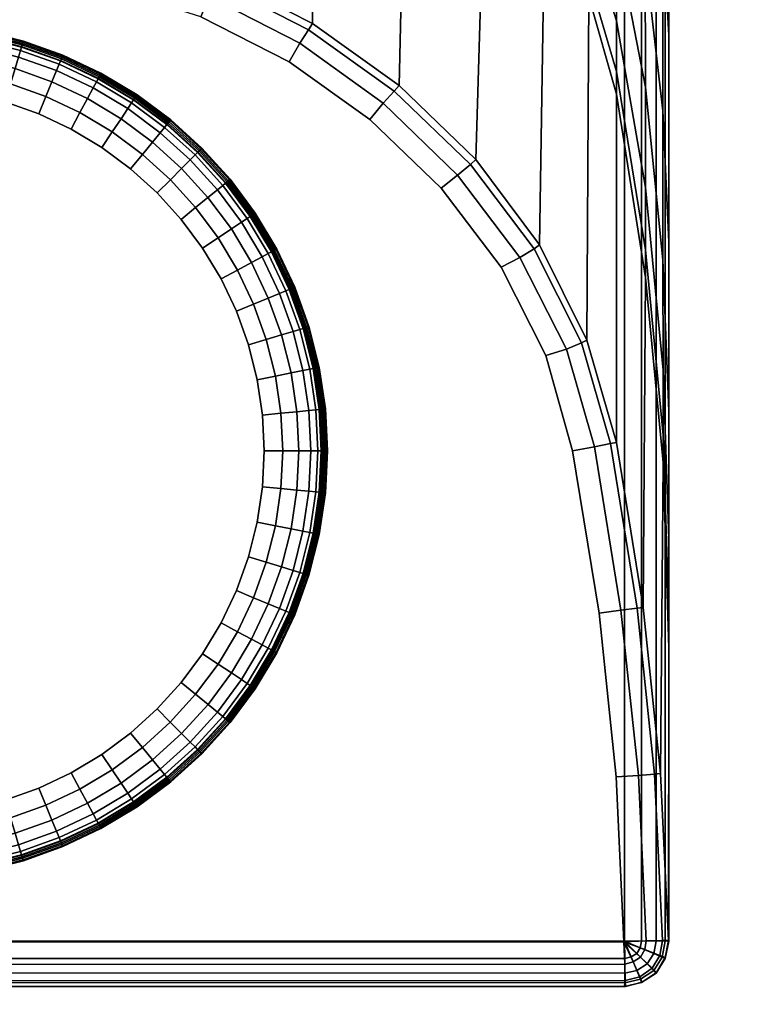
# Model space of a CAD drawing. Header units: inches. Extents: x -59 to 680, y -62 to 131.
# Tile 186 of 256: x 590.29 to 590.918, y -16.65 to -15.794. Entities that reach past the tile are written whole.
import ezdxf
from ezdxf.enums import TextEntityAlignment as Align

# ---------------------------------------------------------------- set-up
doc = ezdxf.new("R2010")
doc.units = ezdxf.units.IN
doc.header["$MEASUREMENT"] = 0
for name, color, linetype in [('A-FURN-3-COLLECTION-RUG-BOTTOM', 8, 'Continuous'), ('A-FURN-3-COLLECTION-RUG-SEC1', 9, 'Continuous'), ('A-FURN-3-COLLECTION-VOLAGE-TABLE-LEG', 253, 'Continuous'), ('A-FURN-3-COLLECTION-VOLAGE-TABLE-LEG-GLIDE', 251, 'Continuous'), ('A-FURN-3-COLLECTION-VOLAGE-TABLE-TOP-BOTTOM', 253, 'Continuous'), ('A-FURN-3-COLLECTION-VOLAGE-TABLE-TOP-EDGE', 252, 'Continuous'), ('A-FURN-3-COLLECTION-VOLAGE-TABLE-TOP-TOP', 253, 'Continuous'), ('A-FURN-HAWORTH-ATT', 7, 'Continuous')]:
    doc.layers.add(name, color=color, linetype=linetype)
doc.styles.get("Standard").update_dxf_attribs({"font": 'arial.ttf'})

# ---------------------------------------------------------------- blocks, each defined once
blk = doc.blocks.new('HCCS-VXTO-11-3D-3')
at = {"layer": 'A-FURN-3-COLLECTION-VOLAGE-TABLE-LEG'}
blk.add_3dface([(-22.50819, 8.5449, 6.98741), (-22.50868, 8.54399, 0.19837), (-22.50802, 7.28291, 0.19833), (-22.50819, 7.28368, 6.98741)], dxfattribs=at)
for points, invisible_edges in [([(-22.32592, 8.53768, 0.1589), (-22.32592, 7.29091, 0.1589), (-22.46933, 7.28415, 0.15896), (-22.46931, 8.54399, 0.15901)], 1), ([(-22.18362, 8.5228, 0.15864), (-22.18362, 7.30579, 0.15864), (-22.32592, 7.29091, 0.1589), (-22.32592, 8.53768, 0.1589)], 5), ([(-22.04239, 8.49987, 0.15824), (-22.04239, 7.32873, 0.15824), (-22.18362, 7.30579, 0.15864), (-22.18362, 8.5228, 0.15864)], 5), ([(-21.96412, 8.47773, 0.15785), (-21.95949, 7.35209, 0.15783), (-22.04239, 7.32873, 0.15824), (-22.04239, 8.49987, 0.15824)], 5), ([(-21.89082, 8.44248, 0.15724), (-21.88255, 7.39085, 0.15715), (-21.95949, 7.35209, 0.15783), (-21.96412, 8.47773, 0.15785)], 5), ([(-21.82467, 8.39516, 0.15641), (-21.81388, 7.44289, 0.15624), (-21.88255, 7.39085, 0.15715), (-21.89082, 8.44248, 0.15724)], 5), ([(-21.76029, 8.3309, 0.15529), (-21.75413, 7.505, 0.15516), (-21.81388, 7.44289, 0.15624), (-21.82467, 8.39516, 0.15641)], 5), ([(-21.70657, 8.2575, 0.15401), (-21.70407, 7.57517, 0.15394), (-21.75413, 7.505, 0.15516), (-21.76029, 8.3309, 0.15529)], 5), ([(-21.66477, 8.17672, 0.1526), (-21.66477, 7.65187, 0.1526), (-21.70407, 7.57517, 0.15394), (-21.70657, 8.2575, 0.15401)], 5), ([(-22.46882, 7.245, 6.98741), (-22.46809, 7.24547, 0.19833), (-22.21385, 7.24501, 5.14806)], 8), ([(-22.46882, 7.245, 6.98741), (-22.21385, 7.24501, 5.14806), (-22.18562, 7.24501, 5.38906)], 9), ([(-22.46882, 7.245, 6.98741), (-22.18562, 7.24501, 5.38906), (-22.11892, 7.24501, 5.62196)], 9), ([(-22.46882, 7.245, 6.98741), (-22.11892, 7.24501, 5.62196), (-22.00781, 7.24501, 5.83741)], 9), ([(-22.46882, 7.245, 6.98741), (-22.00781, 7.24501, 5.83741), (-21.86067, 7.24501, 6.03004)], 9), ([(-22.46882, 7.245, 6.98741), (-21.86067, 7.24501, 6.03004), (-21.68092, 7.24501, 6.19267)], 9), ([(-22.46882, 7.245, 6.98741), (-21.68092, 7.24501, 6.19267), (-21.47544, 7.24501, 6.32129)], 9), ([(-22.46882, 7.245, 6.98741), (-21.47544, 7.24501, 6.32129), (-21.24889, 7.24501, 6.40711)], 9), ([(-22.46882, 7.245, 6.98741), (-21.24889, 7.24501, 6.40711), (-21.01107, 7.24501, 6.45526)], 9)]:
    blk.add_3dface(points, dxfattribs=dict(at, invisible_edges=invisible_edges))
at = {"layer": 'A-FURN-3-COLLECTION-VOLAGE-TABLE-LEG-GLIDE', "invisible_edges": 10}
for points in [[(-22.33562, 7.79284, -0.00126), (-22.3461, 7.82217, -0.00126), (-21.73868, 7.82217, -0.00126), (-21.74918, 7.79285, -0.00126)], [(-22.3223, 7.76469, -0.00126), (-22.33562, 7.79284, -0.00126), (-21.74918, 7.79285, -0.00126), (-21.76249, 7.76469, -0.00126)], [(-22.30629, 7.73797, -0.00126), (-22.3223, 7.76469, -0.00126), (-21.76249, 7.76469, -0.00126), (-21.7785, 7.73798, -0.00126)], [(-22.28773, 7.71295, -0.00126), (-22.30629, 7.73797, -0.00126), (-21.7785, 7.73798, -0.00126), (-21.79706, 7.71296, -0.00126)], [(-22.26682, 7.68988, -0.00126), (-22.28773, 7.71295, -0.00126), (-21.79706, 7.71296, -0.00126), (-21.81797, 7.68988, -0.00126)], [(-22.24374, 7.66896, -0.00126), (-22.26682, 7.68988, -0.00126), (-21.81797, 7.68988, -0.00126), (-21.84105, 7.66897, -0.00126)], [(-22.21872, 7.65041, -0.00126), (-22.24374, 7.66896, -0.00126), (-21.84105, 7.66897, -0.00126), (-21.86607, 7.65041, -0.00126)], [(-22.19201, 7.63439, -0.00126), (-22.21872, 7.65041, -0.00126), (-21.86607, 7.65041, -0.00126), (-21.89278, 7.6344, -0.00126)], [(-22.16385, 7.62108, -0.00126), (-22.19201, 7.63439, -0.00126), (-21.89278, 7.6344, -0.00126), (-21.92093, 7.62108, -0.00126)], [(-22.13452, 7.61058, -0.00126), (-22.16385, 7.62108, -0.00126), (-21.92093, 7.62108, -0.00126), (-21.95026, 7.61059, -0.00126)], [(-22.10431, 7.60302, -0.00126), (-22.13452, 7.61058, -0.00126), (-21.95026, 7.61059, -0.00126), (-21.98047, 7.60302, -0.00126)], [(-22.0735, 7.59845, -0.00126), (-22.10431, 7.60302, -0.00126), (-21.98047, 7.60302, -0.00126), (-22.01128, 7.59845, -0.00126)], [(-22.04239, 7.59692, -0.00126), (-22.0735, 7.59845, -0.00126), (-22.01128, 7.59845, -0.00126), (-22.04239, 7.59692, -0.00126)]]:
    blk.add_3dface(points, dxfattribs=at)
at = {"layer": 'A-FURN-3-COLLECTION-VOLAGE-TABLE-TOP-BOTTOM', "invisible_edges": 10}
blk.add_3dface([(-19.39614, -10.52459, 8.62413), (-23.26671, -10.22039, 8.62413), (-23.26671, 10.22039, 8.62413), (-19.39614, 10.52459, 8.62413)], dxfattribs=at)
at = {"layer": 'A-FURN-3-COLLECTION-VOLAGE-TABLE-TOP-TOP', "invisible_edges": 10}
blk.add_3dface([(-19.53071, 12.40955, 9.41153), (-23.42813, 12.10325, 9.41153), (-23.42813, -12.10325, 9.41153), (-19.53071, -12.40955, 9.41153)], dxfattribs=at)
at = {"layer": 'A-FURN-HAWORTH-ATT', "flags": 1}
for tag, p in [('HAWMC', (0, 0)), ('HAWPN', (0, -0.16667)), ('HAWSN', (0, -0.33333))]:
    blk.add_attdef(tag, text='', height=0.1, dxfattribs=at).set_placement(p, align=Align.TOP_CENTER)
at = {"layer": 'A-FURN-3-COLLECTION-VOLAGE-TABLE-LEG'}
mesh = blk.add_polymesh((5, 10), dxfattribs=at)
for k, corner in enumerate([(-22.46882, 8.58358, 6.98741), (-22.4837, 8.58038, 6.98741), (-22.49655, 8.57242, 6.98741), (-22.50472, 8.55972, 6.98741), (-22.50819, 8.5449, 6.98741), (-22.50819, 7.28368, 6.98741), (-22.50472, 7.26886, 6.98741), (-22.49655, 7.25616, 6.98741), (-22.4837, 7.2482, 6.98741), (-22.46882, 7.245, 6.98741), (-22.46882, 8.58038, 7.00228), (-22.48239, 8.57743, 7.00227), (-22.49408, 8.57012, 7.00225), (-22.50145, 8.55846, 7.00223), (-22.50445, 8.5449, 7.0022), (-22.50483, 7.28349, 7.00236), (-22.50173, 7.26986, 7.00238), (-22.49433, 7.25813, 7.00242), (-22.48254, 7.25085, 7.0024), (-22.46882, 7.2482, 7.00228), (-22.46882, 8.57242, 7.01513), (-22.47934, 8.57013, 7.01512), (-22.48839, 8.56445, 7.01511), (-22.49407, 8.55541, 7.01508), (-22.49637, 8.5449, 7.01504), (-22.49663, 7.2834, 7.01517), (-22.49423, 7.27289, 7.0152), (-22.4885, 7.26385, 7.01524), (-22.4794, 7.25822, 7.01523), (-22.46882, 7.25616, 7.01513), (-22.46882, 8.55971, 7.02331), (-22.47448, 8.55848, 7.02331), (-22.47936, 8.55542, 7.02331), (-22.48242, 8.55056, 7.02331), (-22.48367, 8.5449, 7.02331), (-22.48374, 7.28348, 7.02326), (-22.48243, 7.27786, 7.02327), (-22.47934, 7.27304, 7.02326), (-22.47447, 7.27002, 7.02327), (-22.46882, 7.26886, 7.02331), (-22.46882, 8.5449, 7.02677), (-22.46882, 8.5449, 7.02677), (-22.46882, 8.5449, 7.02677), (-22.46882, 8.5449, 7.02677), (-22.46882, 8.5449, 7.02677), (-22.46882, 7.28368, 7.02677), (-22.46882, 7.28368, 7.02677), (-22.46882, 7.28368, 7.02677), (-22.46882, 7.28368, 7.02677), (-22.46882, 7.28368, 7.02677)]):
    mesh.set_mesh_vertex(divmod(k, 10), corner)
mesh = blk.add_polymesh((2, 36), dxfattribs=at)
for k, corner in enumerate([(-22.46882, 7.28368, 7.02677), (-22.46882, 8.5449, 7.02677), (-22.46882, 8.55971, 7.02331), (-22.46882, 8.57242, 7.01513), (-22.46882, 8.58038, 7.00228), (-22.46882, 8.58358, 6.98741), (-21.01107, 8.58359, 6.45526), (-20.99189, 8.57849, 6.29498), (-20.97279, 8.56323, 6.13535), (-20.95385, 8.53785, 5.97699), (-20.94377, 8.51385, 5.89274), (-20.93433, 8.47566, 5.81384), (-20.92581, 8.42438, 5.74261), (-20.91764, 8.35585, 5.67436), (-20.91082, 8.27756, 5.61738), (-20.90552, 8.19139, 5.57301), (-20.90182, 8.10182, 5.54212), (-20.89957, 8.0089, 5.52336), (-20.89882, 7.9143, 5.51706), (-20.89957, 7.81969, 5.52336), (-20.90182, 7.72678, 5.54212), (-20.90552, 7.63721, 5.57301), (-20.91082, 7.55104, 5.61738), (-20.91764, 7.47275, 5.67436), (-20.92581, 7.40421, 5.74261), (-20.93433, 7.35294, 5.81384), (-20.94377, 7.31474, 5.89274), (-20.95385, 7.29075, 5.97699), (-20.97279, 7.26537, 6.13535), (-20.99189, 7.2501, 6.29498), (-21.01107, 7.24501, 6.45526), (-22.46882, 7.245, 6.98741), (-22.46882, 7.2482, 7.00228), (-22.46882, 7.25616, 7.01513), (-22.46882, 7.26886, 7.02331), (-22.46882, 7.28368, 7.02677), (-15.26689, 7.28369, 7.02677), (-15.26689, 8.54491, 7.02677), (-15.26702, 8.55972, 7.0233), (-15.26713, 8.57242, 7.01513), (-15.2672, 8.58038, 7.00228), (-15.26723, 8.58359, 6.98741), (-15.26697, 8.58359, 6.50452), (-15.26689, 8.57919, 6.35483), (-15.26667, 8.56601, 6.20565), (-15.2673, 8.53785, 6.02374), (-15.2669, 8.51385, 5.93903), (-15.26689, 8.47564, 5.85971), (-15.26689, 8.42438, 5.78814), (-15.26689, 8.35579, 5.71956), (-15.26689, 8.2775, 5.66228), (-15.26689, 8.19139, 5.61764), (-15.26689, 8.10181, 5.58658), (-15.26689, 8.0089, 5.56773), (-15.26689, 7.9143, 5.5614), (-15.26689, 7.8197, 5.56773), (-15.26689, 7.72679, 5.58658), (-15.26689, 7.63721, 5.61764), (-15.26689, 7.55109, 5.66228), (-15.26689, 7.47281, 5.71955), (-15.26689, 7.40421, 5.78814), (-15.26689, 7.35302, 5.85975), (-15.26689, 7.31482, 5.93906), (-15.2673, 7.29075, 6.02374), (-15.26667, 7.26258, 6.20565), (-15.26689, 7.24941, 6.35483), (-15.26697, 7.24501, 6.50452), (-15.26723, 7.24501, 6.98741), (-15.2672, 7.24822, 7.00228), (-15.26713, 7.25617, 7.01513), (-15.26702, 7.26888, 7.0233), (-15.26689, 7.28369, 7.02677)]):
    mesh.set_mesh_vertex(divmod(k, 36), corner)
mesh = blk.add_polymesh((2, 4), dxfattribs=at)
for k, corner in enumerate([(-22.46933, 7.28415, 0.15896), (-22.4887, 7.28335, 0.1645), (-22.50283, 7.28302, 0.17886), (-22.50802, 7.28291, 0.19833), (-22.46931, 8.54399, 0.15901), (-22.48899, 8.54425, 0.16429), (-22.5034, 8.54425, 0.17869), (-22.50868, 8.54399, 0.19837)]):
    mesh.set_mesh_vertex(divmod(k, 4), corner)
mesh = blk.add_polymesh((5, 9), dxfattribs=at)
for k, corner in enumerate([(-21.37, 8.27756, 5.14806), (-21.32532, 8.19139, 5.14806), (-21.2942, 8.10182, 5.14806), (-21.27531, 8.0089, 5.14806), (-21.26897, 7.9143, 5.14806), (-21.27531, 7.81969, 5.14806), (-21.2942, 7.72678, 5.14806), (-21.32532, 7.63721, 5.14806), (-21.37, 7.55104, 5.14806), (-21.67316, 8.27755, 0.19133), (-21.62858, 8.19139, 0.18975), (-21.59995, 8.10104, 0.18792), (-21.57873, 8.00871, 0.18657), (-21.57129, 7.9143, 0.18609), (-21.57873, 7.81989, 0.18657), (-21.59995, 7.72756, 0.18792), (-21.62858, 7.63721, 0.18975), (-21.67083, 7.55483, 0.19126), (-21.67829, 8.27454, 0.17262), (-21.63416, 8.18935, 0.17109), (-21.60591, 8.09966, 0.16933), (-21.58503, 8.00802, 0.16799), (-21.57778, 7.91434, 0.16752), (-21.58521, 7.82068, 0.16798), (-21.60621, 7.72907, 0.16932), (-21.63451, 7.63939, 0.17112), (-21.67619, 7.55826, 0.17257), (-21.69042, 8.26707, 0.15906), (-21.64731, 8.18402, 0.1576), (-21.61967, 8.09605, 0.15583), (-21.59927, 8.00616, 0.15446), (-21.59213, 7.9143, 0.1539), (-21.59929, 7.82244, 0.15425), (-21.61972, 7.73256, 0.15549), (-21.6473, 7.64456, 0.1572), (-21.68784, 7.56598, 0.15861), (-21.70657, 8.2575, 0.15401), (-21.66477, 8.17672, 0.1526), (-21.6375, 8.09113, 0.15086), (-21.61744, 8.00368, 0.14958), (-21.61042, 7.91427, 0.14913), (-21.6175, 7.82486, 0.14958), (-21.63763, 7.73743, 0.15086), (-21.66477, 7.65187, 0.1526), (-21.70407, 7.57517, 0.15394)]):
    mesh.set_mesh_vertex(divmod(k, 9), corner)
mesh = blk.add_polymesh((5, 9), dxfattribs=at)
for k, corner in enumerate([(-21.37, 7.55104, 5.14806), (-21.42739, 7.47275, 5.14806), (-21.49613, 7.40421, 5.14806), (-21.56786, 7.35294, 5.14806), (-21.64733, 7.31474, 5.14806), (-21.73217, 7.29075, 5.14806), (-21.89166, 7.26538, 5.14806), (-22.05244, 7.25011, 5.14806), (-22.21385, 7.24501, 5.14806), (-21.67083, 7.55483, 0.19126), (-21.72472, 7.47955, 0.19269), (-21.78908, 7.41298, 0.19403), (-21.86317, 7.35754, 0.19526), (-21.94604, 7.31633, 0.19632), (-22.03498, 7.29075, 0.19715), (-22.17842, 7.26746, 0.19768), (-22.32294, 7.25235, 0.19808), (-22.46809, 7.24547, 0.19833), (-21.67619, 7.55826, 0.17257), (-21.72956, 7.48375, 0.17391), (-21.79335, 7.41761, 0.17513), (-21.86667, 7.36232, 0.17623), (-21.94848, 7.32119, 0.17715), (-22.03605, 7.29596, 0.17785), (-22.17911, 7.27271, 0.17834), (-22.32343, 7.25756, 0.17867), (-22.4682, 7.25065, 0.17886), (-21.68784, 7.56598, 0.15861), (-21.74007, 7.49346, 0.15996), (-21.80255, 7.42885, 0.1612), (-21.87416, 7.37458, 0.16228), (-21.95381, 7.33416, 0.16312), (-22.03875, 7.30981, 0.16366), (-22.18095, 7.28671, 0.16409), (-22.32457, 7.27164, 0.16437), (-22.46853, 7.26479, 0.1645), (-21.70407, 7.57517, 0.15394), (-21.75413, 7.505, 0.15516), (-21.81388, 7.44289, 0.15624), (-21.88255, 7.39085, 0.15715), (-21.95949, 7.35209, 0.15783), (-22.04239, 7.32873, 0.15824), (-22.18362, 7.30579, 0.15864), (-22.32592, 7.29091, 0.1589), (-22.46933, 7.28415, 0.15896)]):
    mesh.set_mesh_vertex(divmod(k, 9), corner)
mesh = blk.add_polymesh((9, 9), dxfattribs=at)
for k, corner in enumerate([(-20.91082, 7.55104, 5.61738), (-20.91764, 7.47275, 5.67436), (-20.92581, 7.40421, 5.74261), (-20.93433, 7.35294, 5.81384), (-20.94377, 7.31474, 5.89274), (-20.95385, 7.29075, 5.97699), (-20.9728, 7.2658, 6.13541), (-20.9919, 7.25054, 6.295), (-21.01107, 7.24501, 6.45526), (-20.99922, 7.55104, 5.60227), (-21.01697, 7.47275, 5.65783), (-21.03655, 7.40421, 5.72258), (-21.05744, 7.35294, 5.79062), (-21.08203, 7.31474, 5.86761), (-21.10638, 7.29075, 5.94771), (-21.15246, 7.26578, 6.09857), (-21.20232, 7.25052, 6.25448), (-21.24889, 7.24501, 6.40711), (-21.08387, 7.55104, 5.5731), (-21.11251, 7.47275, 5.62654), (-21.14243, 7.40421, 5.68497), (-21.17483, 7.35294, 5.74744), (-21.21454, 7.31474, 5.82149), (-21.25195, 7.29075, 5.89424), (-21.323, 7.26573, 6.03194), (-21.40364, 7.25047, 6.18204), (-21.47544, 7.24501, 6.32129), (-21.16122, 7.55104, 5.52789), (-21.20011, 7.47275, 5.57712), (-21.23895, 7.40421, 5.62731), (-21.28158, 7.35294, 5.68209), (-21.33549, 7.31474, 5.75024), (-21.3843, 7.29075, 5.81324), (-21.47741, 7.26566, 5.93327), (-21.5869, 7.2504, 6.07144), (-21.68092, 7.24501, 6.19267), (-21.22945, 7.55104, 5.46984), (-21.27693, 7.47275, 5.51223), (-21.32386, 7.40421, 5.55363), (-21.37557, 7.35294, 5.59943), (-21.44132, 7.31474, 5.65804), (-21.5004, 7.29075, 5.71031), (-21.61327, 7.26559, 5.8103), (-21.74674, 7.25032, 5.92911), (-21.86067, 7.24501, 6.03004), (-21.286, 7.55104, 5.40035), (-21.33949, 7.47275, 5.4335), (-21.39395, 7.40421, 5.46572), (-21.45342, 7.35294, 5.50142), (-21.52747, 7.31474, 5.54724), (-21.59583, 7.29075, 5.58796), (-21.72605, 7.26551, 5.66587), (-21.87625, 7.25024, 5.75872), (-22.00781, 7.24501, 5.83741), (-21.32951, 7.55104, 5.32203), (-21.38617, 7.47275, 5.34442), (-21.44754, 7.40421, 5.36689), (-21.51336, 7.35294, 5.39154), (-21.5918, 7.31474, 5.42248), (-21.66834, 7.29075, 5.45078), (-21.81332, 7.26544, 5.50474), (-21.97225, 7.25017, 5.56741), (-22.11892, 7.24501, 5.62196), (-21.35682, 7.55104, 5.23677), (-21.41431, 7.47275, 5.2479), (-21.48072, 7.40421, 5.25954), (-21.55068, 7.35294, 5.27216), (-21.63027, 7.31474, 5.28755), (-21.71255, 7.29075, 5.30214), (-21.86759, 7.2654, 5.32987), (-22.02868, 7.25013, 5.36103), (-22.18562, 7.24501, 5.38906), (-21.37, 7.55104, 5.14806), (-21.42739, 7.47275, 5.14806), (-21.49613, 7.40421, 5.14806), (-21.56786, 7.35294, 5.14806), (-21.64733, 7.31474, 5.14806), (-21.73217, 7.29075, 5.14806), (-21.89166, 7.26538, 5.14806), (-22.05244, 7.25011, 5.14806), (-22.21385, 7.24501, 5.14806)]):
    mesh.set_mesh_vertex(divmod(k, 9), corner)
mesh = blk.add_polymesh((4, 5), dxfattribs=at)
for k, corner in enumerate([(-22.46882, 7.245, 6.98741), (-22.4837, 7.2482, 6.98741), (-22.49655, 7.25616, 6.98741), (-22.50472, 7.26886, 6.98741), (-22.50819, 7.28368, 6.98741), (-22.46882, 7.245, 4.98213), (-22.4837, 7.2482, 4.98213), (-22.49655, 7.25616, 4.98213), (-22.50472, 7.26886, 4.98213), (-22.50819, 7.28368, 4.98213), (-22.46882, 7.245, 2.97686), (-22.4837, 7.2482, 2.97686), (-22.49655, 7.25616, 2.97686), (-22.50472, 7.26886, 2.97686), (-22.50819, 7.28368, 2.97686), (-22.46809, 7.24547, 0.19833), (-22.48291, 7.24835, 0.19844), (-22.49586, 7.2559, 0.1985), (-22.5043, 7.26828, 0.19845), (-22.50802, 7.28291, 0.19833)]):
    mesh.set_mesh_vertex(divmod(k, 5), corner)
mesh = blk.add_polymesh((4, 5), dxfattribs=at)
for k, corner in enumerate([(-22.46809, 7.24547, 0.19833), (-22.48291, 7.24835, 0.19844), (-22.49586, 7.2559, 0.1985), (-22.5043, 7.26828, 0.19845), (-22.50802, 7.28291, 0.19833), (-22.4682, 7.25065, 0.17886), (-22.48108, 7.25301, 0.17886), (-22.49233, 7.25955, 0.17886), (-22.49961, 7.27032, 0.17886), (-22.50283, 7.28302, 0.17886), (-22.46853, 7.26479, 0.1645), (-22.47599, 7.26609, 0.1645), (-22.48252, 7.26983, 0.1645), (-22.48678, 7.27602, 0.1645), (-22.4887, 7.28335, 0.1645), (-22.46933, 7.28415, 0.15896), (-22.46933, 7.28415, 0.15896), (-22.46933, 7.28415, 0.15896), (-22.46933, 7.28415, 0.15896), (-22.46933, 7.28415, 0.15896)]):
    mesh.set_mesh_vertex(divmod(k, 5), corner)
at = {"layer": 'A-FURN-3-COLLECTION-VOLAGE-TABLE-LEG-GLIDE'}
mesh = blk.add_polymesh((9, 3), dxfattribs=at)
for k, corner in enumerate([(-22.30515, 7.65154, 0.08907), (-22.30571, 7.65098, 0.13258), (-22.30234, 7.65435, 0.15406), (-22.32964, 7.67856, 0.08907), (-22.33025, 7.67806, 0.13258), (-22.32657, 7.68108, 0.15406), (-22.35136, 7.70785, 0.08907), (-22.35202, 7.70741, 0.13258), (-22.34806, 7.71006, 0.15406), (-22.37011, 7.73913, 0.08907), (-22.37081, 7.73876, 0.13258), (-22.3666, 7.741, 0.15406), (-22.3857, 7.7721, 0.08907), (-22.38643, 7.77179, 0.13258), (-22.38203, 7.77362, 0.15406), (-22.398, 7.80642, 0.08907), (-22.39876, 7.80619, 0.13258), (-22.39418, 7.80758, 0.15406), (-22.40685, 7.8418, 0.08907), (-22.40762, 7.84165, 0.13258), (-22.40295, 7.84258, 0.15406), (-22.41222, 7.87787, 0.08907), (-22.413, 7.87779, 0.13258), (-22.40824, 7.87826, 0.15406), (-22.41401, 7.91429, 0.08907), (-22.4148, 7.91429, 0.13258), (-22.41001, 7.91429, 0.15406)]):
    mesh.set_mesh_vertex(divmod(k, 3), corner)
mesh = blk.add_polymesh((9, 9), dxfattribs=at)
for k, corner in enumerate([(-22.26682, 7.68988, -0.00126), (-22.27823, 7.67846, 0), (-22.28808, 7.66861, 0.00379), (-22.29552, 7.66117, 0.00861), (-22.29975, 7.65694, 0.01298), (-22.30195, 7.65474, 0.01796), (-22.30326, 7.65344, 0.02459), (-22.30418, 7.65252, 0.04444), (-22.30515, 7.65154, 0.08907), (-22.28773, 7.71295, -0.00126), (-22.30021, 7.70271, 0), (-22.31098, 7.69387, 0.00379), (-22.31911, 7.6872, 0.00861), (-22.32374, 7.68341, 0.01298), (-22.32614, 7.68143, 0.01796), (-22.32757, 7.68026, 0.02459), (-22.32857, 7.67944, 0.04444), (-22.32964, 7.67856, 0.08907), (-22.30629, 7.73797, -0.00126), (-22.31971, 7.729, 0), (-22.3313, 7.72126, 0.00379), (-22.34004, 7.71542, 0.00861), (-22.34501, 7.7121, 0.01298), (-22.3476, 7.71037, 0.01796), (-22.34914, 7.70934, 0.02459), (-22.35022, 7.70862, 0.04444), (-22.35136, 7.70785, 0.08907), (-22.3223, 7.76469, -0.00126), (-22.33653, 7.75708, 0), (-22.34883, 7.75051, 0.00379), (-22.3581, 7.74555, 0.00861), (-22.36337, 7.74273, 0.01298), (-22.36612, 7.74127, 0.01796), (-22.36775, 7.74039, 0.02459), (-22.3689, 7.73978, 0.04444), (-22.37011, 7.73913, 0.08907), (-22.33562, 7.79284, -0.00126), (-22.35053, 7.78666, 0), (-22.3634, 7.78133, 0.00379), (-22.37312, 7.77731, 0.00861), (-22.37865, 7.77502, 0.01298), (-22.38152, 7.77383, 0.01796), (-22.38323, 7.77312, 0.02459), (-22.38443, 7.77262, 0.04444), (-22.3857, 7.7721, 0.08907), (-22.3461, 7.82217, -0.00126), (-22.36158, 7.81746), (-22.37487, 7.81344, 0.00379), (-22.38494, 7.81038, 0.00861), (-22.39069, 7.80864, 0.01298), (-22.39365, 7.80775, 0.01796), (-22.39544, 7.80722, 0.02459), (-22.39665, 7.80685, 0.04444), (-22.398, 7.80642, 0.08907), (-22.35368, 7.85238, -0.00126), (-22.36951, 7.84923, 0), (-22.38318, 7.84651, 0.00379), (-22.39349, 7.84446, 0.00861), (-22.39936, 7.84329, 0.01298), (-22.40241, 7.84269, 0.01796), (-22.40422, 7.84233, 0.02459), (-22.4055, 7.84207, 0.04444), (-22.40685, 7.8418, 0.08907), (-22.35824, 7.88319, -0.00126), (-22.37434, 7.88159), (-22.38816, 7.88024, 0.00379), (-22.39863, 7.8792, 0.00861), (-22.40462, 7.87862, 0.01298), (-22.40769, 7.87833, 0.01796), (-22.40954, 7.87816, 0.02459), (-22.4108, 7.87803, 0.04444), (-22.41222, 7.87787, 0.08907), (-22.35977, 7.91429, -0.00126), (-22.37595, 7.91428), (-22.38983, 7.9143, 0.00379), (-22.40036, 7.91429, 0.00861), (-22.40637, 7.91429, 0.01298), (-22.40946, 7.9143, 0.01796), (-22.41132, 7.91432, 0.02459), (-22.41258, 7.91431, 0.04444), (-22.41401, 7.91429, 0.08907)]):
    mesh.set_mesh_vertex(divmod(k, 9), corner)
mesh = blk.add_polymesh((9, 9), dxfattribs=at)
for k, corner in enumerate([(-21.72502, 7.9143, -0.00126), (-21.70884, 7.91432), (-21.69495, 7.9143, 0.00379), (-21.68443, 7.91431, 0.00861), (-21.67842, 7.91431, 0.01298), (-21.67533, 7.91429, 0.01796), (-21.67347, 7.91428, 0.02459), (-21.6722, 7.91428, 0.04444), (-21.67078, 7.9143, 0.08907), (-21.72655, 7.8832, -0.00126), (-21.71044, 7.88162), (-21.69663, 7.88024, 0.00379), (-21.68615, 7.87922, 0.00861), (-21.68017, 7.87863, 0.01298), (-21.6771, 7.87831, 0.01796), (-21.67525, 7.87812, 0.02459), (-21.67399, 7.878, 0.04444), (-21.67257, 7.87788, 0.08907), (-21.73112, 7.85239, -0.00126), (-21.71525, 7.84924), (-21.70163, 7.84652, 0.00379), (-21.69131, 7.84447, 0.00861), (-21.68541, 7.8433, 0.01298), (-21.68238, 7.84268, 0.01796), (-21.68056, 7.84231, 0.02459), (-21.67932, 7.84206, 0.04444), (-21.67792, 7.84181, 0.08907), (-21.73868, 7.82217, -0.00126), (-21.7232, 7.81749), (-21.70991, 7.81344, 0.00379), (-21.69984, 7.81039, 0.00861), (-21.69409, 7.80865, 0.01298), (-21.69114, 7.80774, 0.01796), (-21.68936, 7.80719, 0.02459), (-21.68815, 7.80682, 0.04444), (-21.68678, 7.80643, 0.08907), (-21.74918, 7.79285, -0.00126), (-21.73422, 7.78667), (-21.7214, 7.78134, 0.00379), (-21.71168, 7.77732, 0.00861), (-21.70612, 7.77502, 0.01298), (-21.70327, 7.77382, 0.01796), (-21.70156, 7.7731, 0.02459), (-21.70039, 7.77262, 0.04444), (-21.69907, 7.77209, 0.08907), (-21.76249, 7.76469, -0.00126), (-21.74822, 7.75708), (-21.73598, 7.75052, 0.00379), (-21.72669, 7.74556, 0.00861), (-21.72139, 7.74273, 0.01298), (-21.71867, 7.74126, 0.01796), (-21.71704, 7.74037, 0.02459), (-21.71592, 7.73978, 0.04444), (-21.71466, 7.73913, 0.08907), (-21.7785, 7.73798, -0.00126), (-21.76504, 7.729), (-21.75351, 7.72127, 0.00379), (-21.74475, 7.71543, 0.00861), (-21.73975, 7.71209, 0.01298), (-21.73719, 7.71036, 0.01796), (-21.73565, 7.70932, 0.02459), (-21.7346, 7.70862, 0.04444), (-21.73341, 7.70785, 0.08907), (-21.79706, 7.71296, -0.00126), (-21.78454, 7.70271), (-21.77382, 7.69388, 0.00379), (-21.76568, 7.68722, 0.00861), (-21.76103, 7.6834, 0.01298), (-21.75865, 7.68143, 0.01796), (-21.75722, 7.68024, 0.02459), (-21.75624, 7.67944, 0.04444), (-21.75513, 7.67856, 0.08907), (-21.81797, 7.68988, -0.00126), (-21.80652, 7.67845), (-21.79672, 7.66862, 0.00379), (-21.78927, 7.66119, 0.00861), (-21.78502, 7.65693, 0.01298), (-21.78284, 7.65474, 0.01796), (-21.78154, 7.65341, 0.02459), (-21.78064, 7.65252, 0.04444), (-21.77962, 7.65153, 0.08907)]):
    mesh.set_mesh_vertex(divmod(k, 9), corner)
mesh = blk.add_polymesh((9, 3), dxfattribs=at)
for k, corner in enumerate([(-21.67078, 7.9143, 0.08907), (-21.66999, 7.9143, 0.13258), (-21.67478, 7.91431, 0.15406), (-21.67257, 7.87788, 0.08907), (-21.67178, 7.8778, 0.13258), (-21.67655, 7.87828, 0.15406), (-21.67792, 7.84181, 0.08907), (-21.67715, 7.84165, 0.13258), (-21.68184, 7.84259, 0.15406), (-21.68678, 7.80643, 0.08907), (-21.68602, 7.8062, 0.13258), (-21.6906, 7.80759, 0.15406), (-21.69907, 7.77209, 0.08907), (-21.69834, 7.77179, 0.13258), (-21.70276, 7.77363, 0.15406), (-21.71466, 7.73913, 0.08907), (-21.71396, 7.73875, 0.13258), (-21.71818, 7.74101, 0.15406), (-21.73341, 7.70785, 0.08907), (-21.73275, 7.70741, 0.13258), (-21.73673, 7.71007, 0.15406), (-21.75513, 7.67856, 0.08907), (-21.75452, 7.67805, 0.13258), (-21.75822, 7.68109, 0.15406), (-21.77962, 7.65153, 0.08907), (-21.77906, 7.65097, 0.13258), (-21.78244, 7.65436, 0.15406)]):
    mesh.set_mesh_vertex(divmod(k, 3), corner)
mesh = blk.add_polymesh((9, 9), dxfattribs=at)
for k, corner in enumerate([(-22.04239, 7.59692, -0.00126), (-22.04239, 7.58078, 0), (-22.04239, 7.56684, 0.00379), (-22.04239, 7.55633, 0.00861), (-22.04239, 7.55034, 0.01298), (-22.04239, 7.54723, 0.01796), (-22.04239, 7.54538, 0.02459), (-22.04239, 7.54408, 0.04444), (-22.04239, 7.5427, 0.08907), (-22.0735, 7.59845, -0.00126), (-22.07508, 7.58238, 0), (-22.07645, 7.56851, 0.00379), (-22.07748, 7.55805, 0.00861), (-22.07807, 7.55209, 0.01298), (-22.07837, 7.549, 0.01796), (-22.07855, 7.54716, 0.02459), (-22.07868, 7.54586, 0.04444), (-22.07882, 7.54449, 0.08907), (-22.10431, 7.60302, -0.00126), (-22.10746, 7.58718, 0), (-22.11018, 7.57351, 0.00379), (-22.11223, 7.5632, 0.00861), (-22.1134, 7.55734, 0.01298), (-22.114, 7.55429, 0.01796), (-22.11437, 7.55247, 0.02459), (-22.11462, 7.5512, 0.04444), (-22.11489, 7.54984, 0.08907), (-22.13452, 7.61058, -0.00126), (-22.13921, 7.59514, 0), (-22.14326, 7.5818, 0.00379), (-22.14631, 7.57174, 0.00861), (-22.14804, 7.56601, 0.01298), (-22.14895, 7.56304, 0.01796), (-22.14948, 7.56127, 0.02459), (-22.14986, 7.56002, 0.04444), (-22.15026, 7.5587, 0.08907), (-22.16385, 7.62108, -0.00126), (-22.17003, 7.60616, 0), (-22.17536, 7.59329, 0.00379), (-22.17938, 7.58357, 0.00861), (-22.18167, 7.57805, 0.01298), (-22.18286, 7.57517, 0.01796), (-22.18357, 7.57346, 0.02459), (-22.18407, 7.57226, 0.04444), (-22.1846, 7.57099, 0.08907), (-22.19201, 7.63439, -0.00126), (-22.19962, 7.62016, 0), (-22.20618, 7.60787, 0.00379), (-22.21114, 7.59859, 0.00861), (-22.21396, 7.59332, 0.01298), (-22.21543, 7.59058, 0.01796), (-22.2163, 7.58894, 0.02459), (-22.21691, 7.5878, 0.04444), (-22.21756, 7.58658, 0.08907), (-22.21872, 7.65041, -0.00126), (-22.22769, 7.63698, 0), (-22.23543, 7.6254, 0.00379), (-22.24127, 7.61665, 0.00861), (-22.2446, 7.61168, 0.01298), (-22.24632, 7.60909, 0.01796), (-22.24735, 7.60756, 0.02459), (-22.24807, 7.60647, 0.04444), (-22.24884, 7.60533, 0.08907), (-22.24374, 7.66896, -0.00126), (-22.25398, 7.65648, 0), (-22.26282, 7.64571, 0.00379), (-22.26949, 7.63758, 0.00861), (-22.27328, 7.63296, 0.01298), (-22.27526, 7.63055, 0.01796), (-22.27643, 7.62912, 0.02459), (-22.27726, 7.62812, 0.04444), (-22.27813, 7.62705, 0.08907), (-22.26682, 7.68988, -0.00126), (-22.27823, 7.67846, 0), (-22.28808, 7.66861, 0.00379), (-22.29552, 7.66117, 0.00861), (-22.29975, 7.65694, 0.01298), (-22.30195, 7.65474, 0.01796), (-22.30326, 7.65344, 0.02459), (-22.30418, 7.65252, 0.04444), (-22.30515, 7.65154, 0.08907)]):
    mesh.set_mesh_vertex(divmod(k, 9), corner)
mesh = blk.add_polymesh((9, 9), dxfattribs=at)
for k, corner in enumerate([(-21.81797, 7.68988, -0.00126), (-21.80652, 7.67845), (-21.79672, 7.66862, 0.00379), (-21.78927, 7.66119, 0.00861), (-21.78502, 7.65693, 0.01298), (-21.78284, 7.65474, 0.01796), (-21.78154, 7.65341, 0.02459), (-21.78064, 7.65252, 0.04444), (-21.77962, 7.65153, 0.08907), (-21.84105, 7.66897, -0.00126), (-21.83078, 7.65647), (-21.82198, 7.64572, 0.00379), (-21.8153, 7.63759, 0.00861), (-21.81148, 7.63295, 0.01298), (-21.80953, 7.63055, 0.01796), (-21.80837, 7.6291, 0.02459), (-21.80756, 7.62813, 0.04444), (-21.80664, 7.62704, 0.08907), (-21.86607, 7.65041, -0.00126), (-21.85707, 7.63697), (-21.84937, 7.62541, 0.00379), (-21.84351, 7.61667, 0.00861), (-21.84017, 7.61167, 0.01298), (-21.83847, 7.60909, 0.01796), (-21.83745, 7.60754, 0.02459), (-21.83674, 7.60649, 0.04444), (-21.83593, 7.60532, 0.08907), (-21.89278, 7.6344, -0.00126), (-21.88514, 7.62014), (-21.87861, 7.60788, 0.00379), (-21.87364, 7.59861, 0.00861), (-21.87081, 7.5933, 0.01298), (-21.86937, 7.59057, 0.01796), (-21.8685, 7.58893, 0.02459), (-21.8679, 7.58781, 0.04444), (-21.86721, 7.58657, 0.08907), (-21.92093, 7.62108, -0.00126), (-21.91473, 7.60614), (-21.90943, 7.59331, 0.00379), (-21.9054, 7.58359, 0.00861), (-21.9031, 7.57803, 0.01298), (-21.90193, 7.57517, 0.01796), (-21.90123, 7.57345, 0.02459), (-21.90074, 7.57228, 0.04444), (-21.90018, 7.57098, 0.08907), (-21.95026, 7.61059, -0.00126), (-21.94555, 7.59511), (-21.94154, 7.58182, 0.00379), (-21.93847, 7.57175, 0.00861), (-21.93673, 7.566, 0.01298), (-21.93585, 7.56304, 0.01796), (-21.93532, 7.56125, 0.02459), (-21.93495, 7.56005, 0.04444), (-21.93451, 7.55869, 0.08907), (-21.98047, 7.60302, -0.00126), (-21.9773, 7.58716), (-21.97461, 7.57353, 0.00379), (-21.97255, 7.56322, 0.00861), (-21.97138, 7.55732, 0.01298), (-21.97079, 7.55429, 0.01796), (-21.97044, 7.55246, 0.02459), (-21.97019, 7.55122, 0.04444), (-21.96989, 7.54983, 0.08907), (-22.01128, 7.59845, -0.00126), (-22.00968, 7.58235), (-22.00834, 7.56853, 0.00379), (-22.0073, 7.55806, 0.00861), (-22.00671, 7.55208, 0.01298), (-22.00642, 7.549, 0.01796), (-22.00625, 7.54715, 0.02459), (-22.00612, 7.54589, 0.04444), (-22.00596, 7.54448, 0.08907), (-22.04239, 7.59692, -0.00126), (-22.04238, 7.58074), (-22.04239, 7.56686, 0.00379), (-22.04239, 7.55634, 0.00861), (-22.04239, 7.55032, 0.01298), (-22.0424, 7.54723, 0.01796), (-22.04241, 7.54537, 0.02459), (-22.04241, 7.54411, 0.04444), (-22.04239, 7.54269, 0.08907)]):
    mesh.set_mesh_vertex(divmod(k, 9), corner)
mesh = blk.add_polymesh((9, 3), dxfattribs=at)
for k, corner in enumerate([(-22.04239, 7.5427, 0.08907), (-22.04239, 7.54192, 0.13258), (-22.04239, 7.54668, 0.15406), (-22.07882, 7.54449, 0.08907), (-22.07889, 7.54371, 0.13258), (-22.07843, 7.54845, 0.15406), (-22.11489, 7.54984, 0.08907), (-22.11504, 7.54907, 0.13258), (-22.11411, 7.55374, 0.15406), (-22.15026, 7.5587, 0.08907), (-22.15049, 7.55795, 0.13258), (-22.14911, 7.56251, 0.15406), (-22.1846, 7.57099, 0.08907), (-22.1849, 7.57026, 0.13258), (-22.18307, 7.57466, 0.15406), (-22.21756, 7.58658, 0.08907), (-22.21793, 7.58589, 0.13258), (-22.21569, 7.59009, 0.15406), (-22.24884, 7.60533, 0.08907), (-22.24928, 7.60467, 0.13258), (-22.24663, 7.60864, 0.15406), (-22.27813, 7.62705, 0.08907), (-22.27863, 7.62644, 0.13258), (-22.27561, 7.63013, 0.15406), (-22.30515, 7.65154, 0.08907), (-22.30571, 7.65098, 0.13258), (-22.30234, 7.65435, 0.15406)]):
    mesh.set_mesh_vertex(divmod(k, 3), corner)
mesh = blk.add_polymesh((9, 3), dxfattribs=at)
for k, corner in enumerate([(-21.77962, 7.65153, 0.08907), (-21.77906, 7.65097, 0.13258), (-21.78244, 7.65436, 0.15406), (-21.80664, 7.62704, 0.08907), (-21.80614, 7.62643, 0.13258), (-21.80917, 7.63013, 0.15406), (-21.83593, 7.60532, 0.08907), (-21.83549, 7.60466, 0.13258), (-21.83815, 7.60864, 0.15406), (-21.86721, 7.58657, 0.08907), (-21.86684, 7.58587, 0.13258), (-21.86909, 7.5901, 0.15406), (-21.90018, 7.57098, 0.08907), (-21.89988, 7.57025, 0.13258), (-21.9017, 7.57467, 0.15406), (-21.93451, 7.55869, 0.08907), (-21.93429, 7.55793, 0.13258), (-21.93567, 7.56252, 0.15406), (-21.96989, 7.54983, 0.08907), (-21.96974, 7.54905, 0.13258), (-21.97067, 7.55375, 0.15406), (-22.00596, 7.54448, 0.08907), (-22.00589, 7.54369, 0.13258), (-22.00635, 7.54845, 0.15406), (-22.04239, 7.54269, 0.08907), (-22.04239, 7.5419, 0.13258), (-22.04238, 7.54668, 0.15406)]):
    mesh.set_mesh_vertex(divmod(k, 3), corner)
at = {"layer": 'A-FURN-3-COLLECTION-VOLAGE-TABLE-TOP-EDGE'}
mesh = blk.add_polymesh((101, 2), dxfattribs=at)
for k, corner in enumerate([(-15.52164, -10.77383, 8.62413), (-15.63038, -12.67887, 9.08208), (-19.39614, -10.52459, 8.62413), (-19.53202, -12.42788, 9.08208), (-23.26671, -10.22039, 8.62413), (-23.4297, -12.12156, 9.08208), (-23.63462, -10.16874, 8.62413), (-23.95972, -12.04715, 9.08208), (-23.99874, -10.09552, 8.62413), (-24.48427, -11.94167, 9.08208), (-24.35146, -9.9798, 8.62413), (-24.99686, -11.78287, 9.08208), (-24.69323, -9.8341, 8.62413), (-25.49298, -11.58258, 9.08208), (-25.0278, -9.67279, 8.62413), (-25.96831, -11.33687, 9.08208), (-25.34558, -9.48061, 8.62413), (-26.42455, -11.05582, 9.08208), (-25.64244, -9.25744, 8.62413), (-26.85221, -10.73432, 9.08208), (-25.91796, -9.00835, 8.62413), (-27.24912, -10.37548, 9.08208), (-26.17183, -8.73722, 8.62413), (-27.61575, -9.98569, 9.08208), (-26.40267, -8.44623, 8.62413), (-27.94781, -9.5661, 9.08208), (-26.60894, -8.13734, 8.62413), (-28.24436, -9.12069, 9.08208), (-26.78827, -7.81209, 8.62413), (-28.50264, -8.65208, 9.08208), (-26.93625, -7.47146, 8.62413), (-28.71608, -8.16147, 9.08208), (-27.04869, -7.11752, 8.62413), (-28.87807, -7.65156, 9.08208), (-27.13183, -6.75546, 8.62413), (-28.99788, -7.12998, 9.08208), (-27.20026, -6.39029, 8.62413), (-29.09641, -6.60389, 9.08208), (-27.3995, -4.26516, 8.62413), (-29.3023, -4.40773, 9.08208), (-27.51915, -2.13407, 8.62413), (-29.42596, -2.20541, 9.08208), (-27.55906, 0, 8.62413), (-29.46719, 0, 9.08208), (-27.51915, 2.13407, 8.62413), (-29.42596, 2.20541, 9.08208), (-27.3995, 4.26516, 8.62413), (-29.3023, 4.40773, 9.08208), (-27.20026, 6.39029, 8.62413), (-29.09641, 6.60389, 9.08208), (-27.13187, 6.75548, 8.62413), (-28.99788, 7.12998, 9.08208), (-27.0487, 7.11753, 8.62413), (-28.87807, 7.65156, 9.08208), (-26.93626, 7.47149, 8.62413), (-28.71608, 8.16147, 9.08208), (-26.7881, 7.81204, 8.62413), (-28.50264, 8.65208, 9.08208), (-26.60881, 8.13733, 8.62413), (-28.24436, 9.12069, 9.08208), (-26.40296, 8.44652, 8.62413), (-27.94781, 9.5661, 9.08208), (-26.17246, 8.73778, 8.62413), (-27.61575, 9.98569, 9.08208), (-25.91797, 9.00832, 8.62413), (-27.24913, 10.37543, 9.08208), (-25.64074, 9.25551, 8.62413), (-26.84976, 10.73154, 9.08208), (-25.34344, 9.47816, 8.62413), (-26.42146, 11.0523, 9.08208), (-25.02888, 9.6757, 8.62413), (-25.96831, 11.33687, 9.08208), (-24.69893, 9.84626, 8.62413), (-25.49298, 11.58258, 9.08208), (-24.35455, 9.98529, 8.62413), (-24.99686, 11.78287, 9.08208), (-23.99773, 10.08826, 8.62413), (-24.48282, 11.93121, 9.08208), (-23.63358, 10.16175, 8.62413), (-23.95823, 12.03708, 9.08208), (-23.26671, 10.22039, 8.62413), (-23.4297, 12.12156, 9.08208), (-19.39614, 10.52459, 8.62413), (-19.53202, 12.42788, 9.08208), (-15.52164, 10.77383, 8.62413), (-15.63038, 12.67887, 9.08208), (-11.644, 10.96808, 8.62413), (-11.72557, 12.87447, 9.08208), (-7.76399, 11.10728, 8.62413), (-7.81838, 13.01464, 9.08208), (-3.8824, 11.19142, 8.62413), (-3.90959, 13.09936, 9.08208), (0, 11.22047, 8.62413), (0, 13.12861, 9.08208), (3.8824, 11.19142, 8.62413), (3.90959, 13.09936, 9.08208), (7.76399, 11.10728, 8.62413), (7.81838, 13.01464, 9.08208), (11.644, 10.96808, 8.62413), (11.72557, 12.87447, 9.08208), (15.52164, 10.77383, 8.62413), (15.63038, 12.67887, 9.08208), (19.39614, 10.52459, 8.62413), (19.53202, 12.42788, 9.08208), (23.26671, 10.22039, 8.62413), (23.4297, 12.12156, 9.08208), (23.63358, 10.16175, 8.62413), (23.95823, 12.03708, 9.08208), (23.99773, 10.08826, 8.62413), (24.48282, 11.93121, 9.08208), (24.35455, 9.98529, 8.62413), (24.99686, 11.78287, 9.08208), (24.69893, 9.84626, 8.62413), (25.49298, 11.58258, 9.08208), (25.02888, 9.6757, 8.62413), (25.96831, 11.33687, 9.08208), (25.34344, 9.47816, 8.62413), (26.42146, 11.0523, 9.08208), (25.64074, 9.25551, 8.62413), (26.84976, 10.73154, 9.08208), (25.91797, 9.00832, 8.62413), (27.24913, 10.37543, 9.08208), (26.17246, 8.73778, 8.62413), (27.61575, 9.98569, 9.08208), (26.40296, 8.44652, 8.62413), (27.94781, 9.5661, 9.08208), (26.60881, 8.13733, 8.62413), (28.24436, 9.12069, 9.08208), (26.7881, 7.81204, 8.62413), (28.50264, 8.65208, 9.08208), (26.93626, 7.47149, 8.62413), (28.71608, 8.16147, 9.08208), (27.0487, 7.11753, 8.62413), (28.87807, 7.65156, 9.08208), (27.13187, 6.75548, 8.62413), (28.99788, 7.12998, 9.08208), (27.20026, 6.39029, 8.62413), (29.09641, 6.60389, 9.08208), (27.3995, 4.26516, 8.62413), (29.3023, 4.40773, 9.08208), (27.51915, 2.13407, 8.62413), (29.42596, 2.20541, 9.08208), (27.55906, 0, 8.62413), (29.46719, 0, 9.08208), (27.51915, -2.13407, 8.62413), (29.42596, -2.20541, 9.08208), (27.3995, -4.26516, 8.62413), (29.3023, -4.40773, 9.08208), (27.20026, -6.39029, 8.62413), (29.09641, -6.60389, 9.08208), (27.13187, -6.75548, 8.62413), (28.99788, -7.12998, 9.08208), (27.0487, -7.11753, 8.62413), (28.87807, -7.65156, 9.08208), (26.93626, -7.47149, 8.62413), (28.71608, -8.16147, 9.08208), (26.7881, -7.81204, 8.62413), (28.50264, -8.65208, 9.08208), (26.60881, -8.13733, 8.62413), (28.24436, -9.12069, 9.08208), (26.40296, -8.44651, 8.62413), (27.94781, -9.5661, 9.08208), (26.17246, -8.73778, 8.62413), (27.61575, -9.98569, 9.08208), (25.91797, -9.00832, 8.62413), (27.24913, -10.37543, 9.08208), (25.64074, -9.25551, 8.62413), (26.84976, -10.73154, 9.08208), (25.34344, -9.47816, 8.62413), (26.42146, -11.0523, 9.08208), (25.02888, -9.6757, 8.62413), (25.96831, -11.33687, 9.08208), (24.69894, -9.84626, 8.62413), (25.49298, -11.58258, 9.08208), (24.35455, -9.98529, 8.62413), (24.99686, -11.78287, 9.08208), (23.99773, -10.08826, 8.62413), (24.48282, -11.93121, 9.08208), (23.63359, -10.16175, 8.62413), (23.95823, -12.03708, 9.08208), (23.26671, -10.22039, 8.62413), (23.4297, -12.12156, 9.08208), (19.39614, -10.52459, 8.62413), (19.53202, -12.42788, 9.08208), (15.52164, -10.77383, 8.62413), (15.63038, -12.67887, 9.08208), (11.644, -10.96808, 8.62413), (11.72557, -12.87447, 9.08208), (7.76399, -11.10728, 8.62413), (7.81838, -13.01464, 9.08208), (3.8824, -11.19142, 8.62413), (3.90959, -13.09936, 9.08208), (0, -11.22047, 8.62413), (0, -13.12861, 9.08208), (-3.8824, -11.19142, 8.62413), (-3.90959, -13.09936, 9.08208), (-7.76399, -11.10728, 8.62413), (-7.81838, -13.01464, 9.08208), (-11.644, -10.96808, 8.62413), (-11.72557, -12.87447, 9.08208), (-15.52164, -10.77383, 8.62413), (-15.63038, -12.67887, 9.08208)]):
    mesh.set_mesh_vertex(divmod(k, 2), corner)
blk = doc.blocks.new('HCGN-MNTP-3D-3')
at = {"layer": 'A-FURN-3-COLLECTION-RUG-BOTTOM', "invisible_edges": 10}
blk.add_3dface([(58.74012, -39.23456), (-58.74012, -39.23456), (-58.74012, 39.23456), (58.74012, 39.23456)], dxfattribs=at)
at = {"layer": 'A-FURN-3-COLLECTION-RUG-SEC1', "invisible_edges": 5}
blk.add_3dface([(-58.74012, 39.23456, 0.31496), (-58.74012, -39.23456, 0.31496), (58.74012, -39.23456, 0.31496), (58.74012, 39.23456, 0.31496)], dxfattribs=at)

msp = doc.modelspace()

# ---------------------------------------------------------------- block references
for name, p, rotation in [('HCGN-MNTP-3D-3', (623.56969, 17.41056), 90), ('HCCS-VXTO-11-3D-3', (598.09893, 5.87322), 90.00000000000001)]:
    msp.add_blockref(name, p, dxfattribs=dict(rotation=rotation))

doc.saveas('drawing.dxf')
